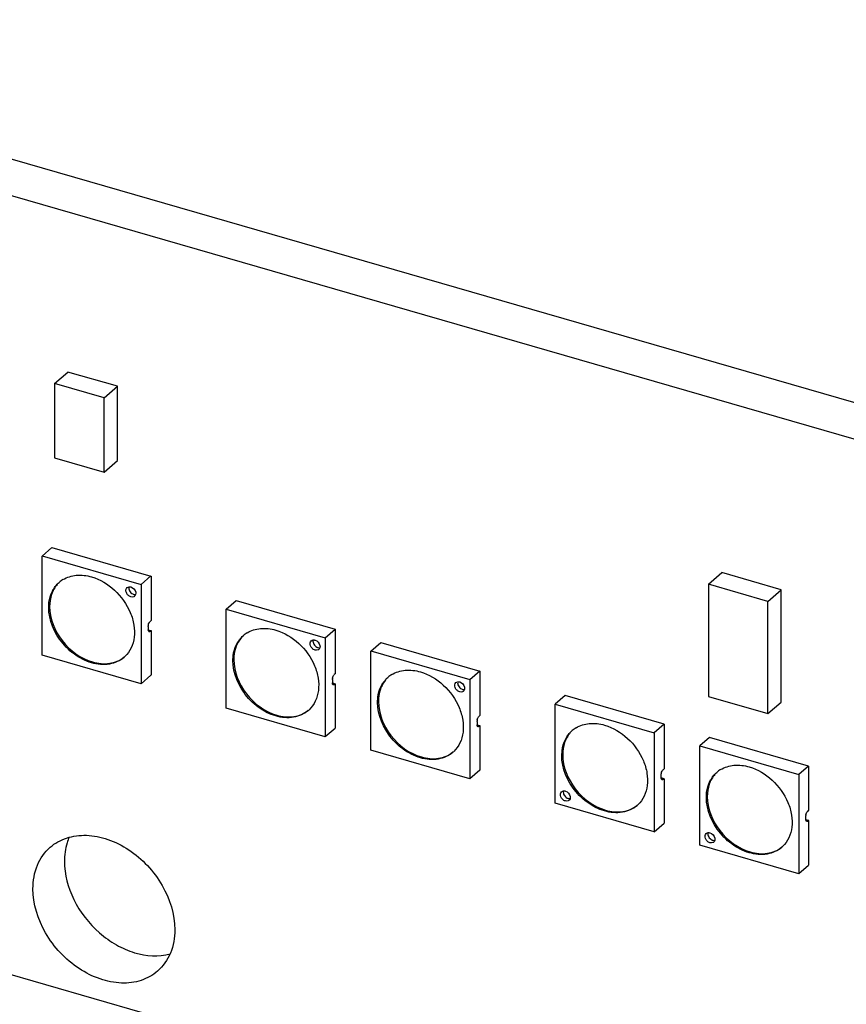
# Model space of a CAD drawing. Header units: millimetres. Extents: x 0 to 210, y 0 to 297.
# Tile 36 of 58: x 86.38 to 93.61, y 240.47 to 249.07. Entities that reach past the tile are written whole.
import ezdxf

# ---------------------------------------------------------------- set-up
doc = ezdxf.new("R2010")
doc.units = ezdxf.units.MM
doc.header["$LTSCALE"] = 19.36
doc.layers.get('0').update_dxf_attribs({"linetype": 'CONTINUOUS'})

msp = doc.modelspace()

# ---------------------------------------------------------------- linework, layer by layer
at = {"color": 7, "linetype": 'Continuous'}
for p, q in [((104.80864, 242.51219), (69.9659, 252.57042)), ((69.6909, 252.33227), (104.53364, 242.27403)), ((86.67979, 245.89284), (86.79629, 245.99373)), ((87.22929, 245.86873), (86.79629, 245.99373)), ((86.67979, 245.89284), (86.67979, 245.24333)), ((87.11279, 245.76784), (86.67979, 245.89284)), ((87.11279, 245.76784), (87.22929, 245.86873)), ((87.22929, 245.21922), (87.22929, 245.86873)), ((87.11279, 245.11833), (87.11279, 245.76784)), ((86.67979, 245.24333), (87.11279, 245.11833)), ((87.11279, 245.11833), (87.22929, 245.21922)), ((86.57096, 244.38544), (86.65762, 244.46049)), ((86.65762, 244.46049), (87.52364, 244.2105)), ((86.57096, 244.38573), (87.43698, 244.13573)), ((86.57096, 243.51942), (86.57096, 244.38544)), ((87.43698, 244.13573), (87.52364, 244.21079)), ((87.52393, 244.21041), (87.52393, 243.82071)), ((92.39962, 244.13919), (92.51612, 244.24008)), ((93.03573, 244.09008), (92.51612, 244.24008)), ((87.43726, 244.13536), (87.43726, 243.26934)), ((92.39962, 244.13919), (92.39962, 243.1577)), ((92.91923, 243.98919), (92.39962, 244.13919)), ((92.91923, 243.98919), (93.03573, 244.09008)), ((93.03573, 243.10859), (93.03573, 244.09008)), ((88.18215, 243.92033), (88.26881, 243.99538)), ((88.18215, 243.92062), (89.04816, 243.67062)), ((88.18215, 243.05431), (88.18215, 243.92033)), ((88.26881, 243.99538), (89.13483, 243.74539)), ((92.91923, 243.0077), (92.91923, 243.98919)), ((87.49905, 243.74129), (87.52393, 243.7341)), ((87.4991, 243.77033), (87.49944, 243.77643)), ((87.4991, 243.77033), (87.4991, 243.74147)), ((87.49944, 243.73596), (87.4991, 243.74147)), ((87.50648, 243.80069), (87.50911, 243.80547)), ((87.52393, 243.82071), (87.51576, 243.81363)), ((89.04816, 243.67062), (89.13483, 243.74567)), ((89.13512, 243.7453), (89.13512, 243.3556)), ((87.51576, 243.72703), (87.52393, 243.7341)), ((87.52393, 243.7341), (87.52393, 243.3444)), ((89.04845, 243.67025), (89.04845, 242.80423)), ((89.44715, 243.55515), (89.53382, 243.63021)), ((89.53382, 243.63021), (90.39983, 243.38021)), ((87.43698, 243.26914), (86.57096, 243.51913)), ((89.44715, 243.55544), (90.31317, 243.30545)), ((89.44715, 242.68914), (89.44715, 243.55515)), ((87.52364, 243.34419), (87.43698, 243.26914)), ((89.11029, 243.30522), (89.11063, 243.31132)), ((89.11767, 243.33558), (89.1203, 243.34036)), ((89.13512, 243.3556), (89.12695, 243.34852)), ((90.31317, 243.30545), (90.39983, 243.3805)), ((90.40012, 243.38013), (90.40012, 242.99042)), ((89.11023, 243.27618), (89.13512, 243.26899)), ((89.11029, 243.30522), (89.11029, 243.27635)), ((89.11063, 243.27085), (89.11029, 243.27635)), ((89.12695, 243.26192), (89.13512, 243.26899)), ((89.13512, 243.26899), (89.13512, 242.87929)), ((90.31346, 243.30507), (90.31346, 242.43906)), ((91.14501, 243.16539), (91.05834, 243.09033)), ((92.01102, 242.9151), (91.14501, 243.1651)), ((92.39962, 243.1577), (92.91923, 243.0077)), ((89.04816, 242.80403), (88.18215, 243.05402)), ((91.05805, 242.22411), (91.05805, 243.09013)), ((91.05834, 243.09033), (91.92436, 242.84034)), ((92.91923, 243.0077), (93.03573, 243.10859)), ((90.38267, 242.97041), (90.3853, 242.97519)), ((90.40012, 242.99042), (90.39195, 242.98335)), ((89.13483, 242.87908), (89.04816, 242.80403)), ((90.37524, 242.911), (90.40012, 242.90382)), ((90.37529, 242.94005), (90.37563, 242.94615)), ((90.37529, 242.94005), (90.37529, 242.91118)), ((90.37563, 242.90567), (90.37529, 242.91118)), ((90.39195, 242.89675), (90.40012, 242.90382)), ((90.40012, 242.90382), (90.40012, 242.51411)), ((92.01102, 242.9151), (91.92436, 242.84005)), ((92.01102, 242.9151), (92.01102, 242.52539)), ((91.92436, 242.84005), (91.92436, 241.97403)), ((92.41001, 242.80021), (92.32334, 242.72516)), ((93.27602, 242.54993), (92.41001, 242.79992)), ((92.32305, 241.85894), (92.32305, 242.72495)), ((92.32334, 242.72516), (93.18936, 242.47516)), ((90.31317, 242.43885), (89.44715, 242.68885)), ((93.27602, 242.54993), (93.18936, 242.47487)), ((93.27602, 242.54993), (93.27602, 242.16022)), ((90.39983, 242.51391), (90.31317, 242.43885)), ((91.98619, 242.47502), (91.98653, 242.48112)), ((91.98619, 242.44615), (91.98619, 242.47502)), ((91.99357, 242.50538), (91.99624, 242.51022)), ((92.00286, 242.51832), (92.01102, 242.52539)), ((93.18936, 242.47487), (93.18936, 241.60885)), ((92.01131, 242.43871), (91.98614, 242.44598)), ((91.98653, 242.44065), (91.98619, 242.44615)), ((92.01102, 242.43879), (92.00286, 242.43172)), ((92.01102, 242.43879), (92.01102, 242.04908)), ((91.92436, 241.97374), (91.05834, 242.22374)), ((93.25119, 242.10985), (93.25153, 242.11595)), ((93.25119, 242.08098), (93.25119, 242.10985)), ((93.25857, 242.14021), (93.26124, 242.14504)), ((93.26786, 242.15315), (93.27602, 242.16022)), ((91.92436, 241.97403), (92.01102, 242.04908)), ((93.27631, 242.07353), (93.25114, 242.0808)), ((93.25153, 242.07547), (93.25119, 242.08098)), ((93.27602, 242.07362), (93.26786, 242.06654)), ((93.27602, 242.07362), (93.27602, 241.68391)), ((93.18936, 241.60857), (92.32334, 241.85856)), ((93.18936, 241.60885), (93.27602, 241.68391)), ((126.16867, 229.21587), (83.14304, 241.6363))]:
    msp.add_line(p, q, dxfattribs=at)
at = {"color": 9, "linetype": 'Continuous'}
for p, q in [((87.51576, 243.72703), (87.50038, 243.73147)), ((89.12695, 243.26192), (89.11157, 243.26636)), ((90.39195, 242.89675), (90.37657, 242.90119)), ((92.00314, 242.43164), (91.98747, 242.43616)), ((93.26815, 242.06646), (93.25248, 242.07099))]:
    msp.add_line(p, q, dxfattribs=at)
at = {"color": 7, "linetype": 'Continuous'}
for centre, radius, start, end in [((86.88105, 243.96925), 0.24565, 121.233962, 130.875491), ((87.36152, 244.05552), 0.02851, 310.975886, 320.811984), ((87.56849, 243.76895), 0.06945, 168.680896, 173.815263), ((88.49224, 243.50414), 0.24565, 121.233962, 130.875491), ((88.97271, 243.59041), 0.02851, 310.975886, 320.811984), ((87.12767, 243.68459), 0.24436, 310.89329, 313.467554), ((89.17968, 243.30384), 0.06945, 168.680896, 173.815263), ((89.75724, 243.13897), 0.24565, 121.233962, 130.875491), ((90.23771, 243.22523), 0.02851, 310.975886, 320.811984), ((88.73886, 243.21948), 0.24436, 310.89329, 313.467554), ((90.44468, 242.93866), 0.06945, 168.680896, 173.815263), ((91.36843, 242.67386), 0.24565, 121.233962, 130.875491), ((90.00386, 242.8543), 0.24436, 310.89329, 313.467554), ((92.05558, 242.47364), 0.06945, 168.680896, 173.815263), ((92.63343, 242.30868), 0.24565, 121.233962, 130.875491), ((91.16186, 242.27142), 0.02851, 310.975886, 320.811984), ((91.61505, 242.38919), 0.24436, 310.89329, 313.467554), ((93.32058, 242.10846), 0.06945, 168.680896, 173.815263), ((92.42686, 241.90624), 0.02851, 310.975886, 320.811984), ((92.88006, 242.02402), 0.24436, 310.89329, 313.467554)]:
    msp.add_arc(centre, radius, start, end, dxfattribs=at)
for points, knots in [([(86.75367, 244.1793), (86.78849, 244.20041), (86.87372, 244.22628), (86.96083, 244.21516), (87.00397, 244.20271)], [0, 0, 0, 0, 0.4755772, 1, 1, 1, 1]), ([(87.00397, 244.20271), (87.07801, 244.18133), (87.21773, 244.09689), (87.33439, 243.93345), (87.3784, 243.78534), (87.38209, 243.67814), (87.35585, 243.58132), (87.31808, 243.52838), (87.29578, 243.50724)], [0, 0, 0, 0, 0.26249, 0.534669, 0.6640544, 0.7843363, 0.8953268, 1, 1, 1, 1]), ([(86.63129, 243.97905), (86.63547, 244.01322), (86.65389, 244.07909), (86.69576, 244.13376), (86.72029, 244.15499)], [0, 0, 0, 0, 0.5148367, 1, 1, 1, 1]), ([(86.70377, 244.13734), (86.68195, 244.11213), (86.64729, 244.04987), (86.63713, 243.97993), (86.63703, 243.94401)], [0, 0, 0, 0, 0.4814017, 1, 1, 1, 1]), ([(87.34749, 244.02849), (87.33881, 244.03099), (87.32245, 244.04098), (87.3067, 244.0635), (87.30181, 244.08923), (87.30928, 244.10483), (87.31476, 244.10958)], [0, 0, 0, 0, 0.2648693, 0.5389735, 0.7871756, 1, 1, 1, 1]), ([(87.31476, 244.10958), (87.31945, 244.11365), (87.32804, 244.11696), (87.33652, 244.1169), (87.33878, 244.11671)], [0, 0, 0, 0, 0.7324407, 1, 1, 1, 1]), ([(87.38022, 244.03399), (87.37819, 244.03223), (87.36852, 244.026), (87.35581, 244.02608), (87.34749, 244.02849)], [0, 0, 0, 0, 0.2365391, 1, 1, 1, 1]), ([(87.38992, 244.06815), (87.39047, 244.06529), (87.39164, 244.05478), (87.38849, 244.04347), (87.38362, 244.0375)], [0, 0, 0, 0, 0.2739303, 1, 1, 1, 1]), ([(87.00397, 243.45216), (86.94885, 243.46807), (86.84165, 243.52427), (86.68076, 243.68809), (86.61781, 243.86888), (86.63129, 243.97905)], [0, 0, 0, 0, 0.250743, 0.5148794, 1, 1, 1, 1]), ([(86.63703, 243.94401), (86.63674, 243.83829), (86.72394, 243.62466), (86.90824, 243.48941), (87.0123, 243.45938)], [0, 0, 0, 0, 0.4939506, 1, 1, 1, 1]), ([(88.36486, 243.71418), (88.39968, 243.7353), (88.48491, 243.76117), (88.57201, 243.75005), (88.61516, 243.7376)], [0, 0, 0, 0, 0.4755772, 1, 1, 1, 1]), ([(87.50652, 243.72387), (87.5056, 243.72414), (87.50127, 243.72668), (87.49995, 243.73211), (87.49944, 243.73596)], [0, 0, 0, 0, 0.1975831, 1, 1, 1, 1]), ([(87.51576, 243.72703), (87.515, 243.72637), (87.51241, 243.72437), (87.50874, 243.72323), (87.50652, 243.72387)], [0, 0, 0, 0, 0.3032894, 1, 1, 1, 1]), ([(88.24248, 243.51394), (88.24666, 243.54811), (88.26508, 243.61398), (88.30695, 243.66864), (88.33148, 243.68988)], [0, 0, 0, 0, 0.5148367, 1, 1, 1, 1]), ([(88.31496, 243.67223), (88.29313, 243.64702), (88.25848, 243.58475), (88.24832, 243.51482), (88.24822, 243.4789)], [0, 0, 0, 0, 0.4814017, 1, 1, 1, 1]), ([(88.61516, 243.7376), (88.6892, 243.71622), (88.82892, 243.63178), (88.94557, 243.46834), (88.98959, 243.32022), (88.99328, 243.21303), (88.96704, 243.11621), (88.92927, 243.06327), (88.90697, 243.04213)], [0, 0, 0, 0, 0.26249, 0.534669, 0.6640544, 0.7843363, 0.8953268, 1, 1, 1, 1]), ([(88.92595, 243.64447), (88.93064, 243.64854), (88.93923, 243.65185), (88.94771, 243.65179), (88.94997, 243.6516)], [0, 0, 0, 0, 0.7324407, 1, 1, 1, 1]), ([(88.95868, 243.56338), (88.95, 243.56588), (88.93364, 243.57587), (88.91789, 243.59839), (88.913, 243.62412), (88.92046, 243.63971), (88.92595, 243.64447)], [0, 0, 0, 0, 0.2648693, 0.5389735, 0.7871756, 1, 1, 1, 1]), ([(88.99141, 243.56888), (88.98938, 243.56712), (88.97971, 243.56089), (88.967, 243.56097), (88.95868, 243.56338)], [0, 0, 0, 0, 0.2365391, 1, 1, 1, 1]), ([(89.00111, 243.60304), (89.00166, 243.60018), (89.00283, 243.58967), (88.99968, 243.57836), (88.99481, 243.57239)], [0, 0, 0, 0, 0.2739303, 1, 1, 1, 1]), ([(87.28764, 243.49987), (87.25221, 243.46919), (87.15621, 243.42697), (87.05404, 243.4377), (87.00397, 243.45216)], [0, 0, 0, 0, 0.4735206, 1, 1, 1, 1]), ([(87.0123, 243.45938), (87.06055, 243.44545), (87.15867, 243.43456), (87.25204, 243.47205), (87.28753, 243.5001)], [0, 0, 0, 0, 0.5260642, 1, 1, 1, 1]), ([(88.61516, 242.98705), (88.56004, 243.00296), (88.45284, 243.05916), (88.29195, 243.22298), (88.229, 243.40377), (88.24248, 243.51394)], [0, 0, 0, 0, 0.250743, 0.5148794, 1, 1, 1, 1]), ([(88.24822, 243.4789), (88.24793, 243.37318), (88.33513, 243.15955), (88.51943, 243.0243), (88.62349, 242.99426)], [0, 0, 0, 0, 0.4939506, 1, 1, 1, 1]), ([(89.50748, 243.14877), (89.51166, 243.18294), (89.53008, 243.2488), (89.57196, 243.30347), (89.59648, 243.32471)], [0, 0, 0, 0, 0.5148367, 1, 1, 1, 1]), ([(89.62986, 243.34901), (89.66468, 243.37013), (89.74991, 243.39599), (89.83702, 243.38487), (89.88016, 243.37242)], [0, 0, 0, 0, 0.4755772, 1, 1, 1, 1]), ([(89.88016, 243.37242), (89.9542, 243.35105), (90.09392, 243.2666), (90.21058, 243.10317), (90.25459, 242.95505), (90.25829, 242.84785), (90.23205, 242.75103), (90.19427, 242.6981), (90.17197, 242.67696)], [0, 0, 0, 0, 0.26249, 0.534669, 0.6640544, 0.7843363, 0.8953268, 1, 1, 1, 1]), ([(89.11771, 243.25876), (89.11679, 243.25903), (89.11246, 243.26157), (89.11114, 243.267), (89.11063, 243.27085)], [0, 0, 0, 0, 0.1975831, 1, 1, 1, 1]), ([(89.12695, 243.26192), (89.12619, 243.26126), (89.1236, 243.25926), (89.11993, 243.25812), (89.11771, 243.25876)], [0, 0, 0, 0, 0.3032894, 1, 1, 1, 1]), ([(89.57996, 243.30706), (89.55814, 243.28184), (89.52348, 243.21958), (89.51332, 243.14965), (89.51322, 243.11372)], [0, 0, 0, 0, 0.4814017, 1, 1, 1, 1]), ([(90.22368, 243.1982), (90.215, 243.20071), (90.19864, 243.21069), (90.18289, 243.23322), (90.178, 243.25894), (90.18547, 243.27454), (90.19095, 243.2793)], [0, 0, 0, 0, 0.2648693, 0.5389735, 0.7871756, 1, 1, 1, 1]), ([(90.19095, 243.2793), (90.19564, 243.28336), (90.20423, 243.28667), (90.21271, 243.28661), (90.21497, 243.28642)], [0, 0, 0, 0, 0.7324407, 1, 1, 1, 1]), ([(90.26611, 243.23786), (90.26666, 243.23501), (90.26784, 243.22449), (90.26468, 243.21319), (90.25981, 243.20722)], [0, 0, 0, 0, 0.2739303, 1, 1, 1, 1]), ([(89.88016, 242.62187), (89.82504, 242.63778), (89.71785, 242.69398), (89.55695, 242.85781), (89.494, 243.0386), (89.50748, 243.14877)], [0, 0, 0, 0, 0.250743, 0.5148794, 1, 1, 1, 1]), ([(90.25641, 243.20371), (90.25438, 243.20195), (90.24471, 243.19571), (90.232, 243.1958), (90.22368, 243.1982)], [0, 0, 0, 0, 0.2365391, 1, 1, 1, 1]), ([(89.51322, 243.11372), (89.51293, 243.008), (89.60013, 242.79437), (89.78443, 242.65913), (89.88849, 242.62909)], [0, 0, 0, 0, 0.4939506, 1, 1, 1, 1]), ([(88.89883, 243.03476), (88.8634, 243.00408), (88.7674, 242.96186), (88.66522, 242.97259), (88.61516, 242.98705)], [0, 0, 0, 0, 0.4735206, 1, 1, 1, 1]), ([(88.62349, 242.99426), (88.67174, 242.98034), (88.76986, 242.96945), (88.86323, 243.00694), (88.89872, 243.03499)], [0, 0, 0, 0, 0.5260642, 1, 1, 1, 1]), ([(90.38271, 242.89359), (90.38179, 242.89386), (90.37746, 242.89639), (90.37614, 242.90183), (90.37563, 242.90567)], [0, 0, 0, 0, 0.1975831, 1, 1, 1, 1]), ([(90.39195, 242.89675), (90.39119, 242.89609), (90.3886, 242.89409), (90.38493, 242.89295), (90.38271, 242.89359)], [0, 0, 0, 0, 0.3032894, 1, 1, 1, 1]), ([(91.24105, 242.8839), (91.27587, 242.90502), (91.3611, 242.93088), (91.44821, 242.91976), (91.49135, 242.90731)], [0, 0, 0, 0, 0.4755772, 1, 1, 1, 1]), ([(91.49135, 242.90731), (91.56539, 242.88594), (91.70511, 242.80149), (91.82177, 242.63806), (91.86578, 242.48994), (91.86948, 242.38274), (91.84324, 242.28592), (91.80546, 242.23299), (91.78316, 242.21185)], [0, 0, 0, 0, 0.26249, 0.534669, 0.6640544, 0.7843363, 0.8953268, 1, 1, 1, 1]), ([(91.11867, 242.68366), (91.12285, 242.71783), (91.14127, 242.78369), (91.18315, 242.83836), (91.20767, 242.8596)], [0, 0, 0, 0, 0.5148367, 1, 1, 1, 1]), ([(91.19115, 242.84195), (91.16933, 242.81673), (91.13467, 242.75447), (91.12451, 242.68454), (91.12441, 242.64861)], [0, 0, 0, 0, 0.4814017, 1, 1, 1, 1]), ([(90.16384, 242.66958), (90.1284, 242.6389), (90.03241, 242.59668), (89.93023, 242.60742), (89.88016, 242.62187)], [0, 0, 0, 0, 0.4735206, 1, 1, 1, 1]), ([(89.88849, 242.62909), (89.93674, 242.61516), (90.03486, 242.60428), (90.12823, 242.64176), (90.16372, 242.66981)], [0, 0, 0, 0, 0.5260642, 1, 1, 1, 1]), ([(91.49135, 242.15676), (91.43623, 242.17267), (91.32903, 242.22887), (91.16814, 242.3927), (91.10519, 242.57349), (91.11867, 242.68366)], [0, 0, 0, 0, 0.250743, 0.5148794, 1, 1, 1, 1]), ([(91.12441, 242.64861), (91.12412, 242.54289), (91.21132, 242.32926), (91.39562, 242.19402), (91.49968, 242.16398)], [0, 0, 0, 0, 0.4939506, 1, 1, 1, 1]), ([(92.50605, 242.51872), (92.54087, 242.53984), (92.6261, 242.56571), (92.71321, 242.55459), (92.75635, 242.54214)], [0, 0, 0, 0, 0.4755772, 1, 1, 1, 1]), ([(92.75635, 242.54214), (92.83039, 242.52076), (92.97011, 242.43632), (93.08677, 242.27288), (93.13078, 242.12477), (93.13448, 242.01757), (93.10824, 241.92075), (93.07047, 241.86781), (93.04816, 241.84667)], [0, 0, 0, 0, 0.26249, 0.534669, 0.6640544, 0.7843363, 0.8953268, 1, 1, 1, 1]), ([(92.38367, 242.31848), (92.38785, 242.35265), (92.40627, 242.41852), (92.44815, 242.47319), (92.47267, 242.49442)], [0, 0, 0, 0, 0.5148367, 1, 1, 1, 1]), ([(92.45615, 242.47677), (92.43433, 242.45156), (92.39967, 242.3893), (92.38951, 242.31936), (92.38942, 242.28344)], [0, 0, 0, 0, 0.4814017, 1, 1, 1, 1]), ([(91.99361, 242.42856), (91.99269, 242.42883), (91.98836, 242.43136), (91.98704, 242.4368), (91.98653, 242.44065)], [0, 0, 0, 0, 0.1975831, 1, 1, 1, 1]), ([(92.00286, 242.43172), (92.00209, 242.43106), (91.9995, 242.42906), (91.99584, 242.42792), (91.99361, 242.42856)], [0, 0, 0, 0, 0.3032894, 1, 1, 1, 1]), ([(91.14783, 242.24438), (91.13915, 242.24689), (91.12279, 242.25687), (91.10704, 242.2794), (91.10215, 242.30512), (91.10962, 242.32072), (91.1151, 242.32548)], [0, 0, 0, 0, 0.2648693, 0.5389735, 0.7871756, 1, 1, 1, 1]), ([(91.1151, 242.32548), (91.11979, 242.32955), (91.12838, 242.33286), (91.13686, 242.33279), (91.13912, 242.33261)], [0, 0, 0, 0, 0.7324407, 1, 1, 1, 1]), ([(91.19026, 242.28404), (91.19081, 242.28119), (91.19198, 242.27067), (91.18883, 242.25937), (91.18396, 242.2534)], [0, 0, 0, 0, 0.2739303, 1, 1, 1, 1]), ([(92.75635, 241.79159), (92.70123, 241.8075), (92.59404, 241.8637), (92.43314, 242.02752), (92.37019, 242.20831), (92.38367, 242.31848)], [0, 0, 0, 0, 0.250743, 0.5148794, 1, 1, 1, 1]), ([(92.38942, 242.28344), (92.38913, 242.17772), (92.47632, 241.96409), (92.66062, 241.82884), (92.76468, 241.7988)], [0, 0, 0, 0, 0.4939506, 1, 1, 1, 1]), ([(91.18056, 242.24989), (91.17853, 242.24813), (91.16886, 242.24189), (91.15615, 242.24198), (91.14783, 242.24438)], [0, 0, 0, 0, 0.2365391, 1, 1, 1, 1]), ([(91.77503, 242.20447), (91.73959, 242.17379), (91.6436, 242.13157), (91.54142, 242.14231), (91.49135, 242.15676)], [0, 0, 0, 0, 0.4735206, 1, 1, 1, 1]), ([(91.49968, 242.16398), (91.54793, 242.15005), (91.64605, 242.13917), (91.73942, 242.17665), (91.77491, 242.2047)], [0, 0, 0, 0, 0.5260642, 1, 1, 1, 1]), ([(93.25861, 242.06339), (93.2577, 242.06365), (93.25337, 242.06619), (93.25204, 242.07163), (93.25153, 242.07547)], [0, 0, 0, 0, 0.1975831, 1, 1, 1, 1]), ([(93.26786, 242.06654), (93.2671, 242.06588), (93.2645, 242.06388), (93.26084, 242.06275), (93.25861, 242.06339)], [0, 0, 0, 0, 0.3032894, 1, 1, 1, 1]), ([(86.64261, 241.84008), (86.68392, 241.87585), (86.78567, 241.93222), (86.96399, 241.95365), (87.15274, 241.91529), (87.39973, 241.78988), (87.64383, 241.53015), (87.73241, 241.25304), (87.73241, 241.11917)], [0, 0, 0, 0, 0.1048771, 0.2163773, 0.3379736, 0.4691956, 0.7430601, 1, 1, 1, 1]), ([(92.41283, 241.87921), (92.40415, 241.88171), (92.38779, 241.8917), (92.37204, 241.91422), (92.36716, 241.93995), (92.37462, 241.95555), (92.3801, 241.9603)], [0, 0, 0, 0, 0.2648693, 0.5389735, 0.7871756, 1, 1, 1, 1]), ([(92.3801, 241.9603), (92.38479, 241.96437), (92.39338, 241.96768), (92.40186, 241.96762), (92.40412, 241.96743)], [0, 0, 0, 0, 0.7324407, 1, 1, 1, 1]), ([(86.80829, 241.92764), (86.80135, 241.91168), (86.77635, 241.84387), (86.76662, 241.77084), (86.76662, 241.71609)], [0, 0, 0, 0, 0.2412188, 1, 1, 1, 1]), ([(92.44556, 241.88471), (92.44353, 241.88296), (92.43387, 241.87672), (92.42115, 241.8768), (92.41283, 241.87921)], [0, 0, 0, 0, 0.2365391, 1, 1, 1, 1]), ([(92.45526, 241.91887), (92.45581, 241.91602), (92.45699, 241.9055), (92.45383, 241.89419), (92.44896, 241.88822)], [0, 0, 0, 0, 0.2739303, 1, 1, 1, 1]), ([(86.49112, 241.4775), (86.49112, 241.54724), (86.51376, 241.68345), (86.59395, 241.79794), (86.64261, 241.84008)], [0, 0, 0, 0, 0.5200162, 1, 1, 1, 1]), ([(93.04003, 241.8393), (93.0046, 241.80862), (92.9086, 241.7664), (92.80642, 241.77713), (92.75635, 241.79159)], [0, 0, 0, 0, 0.4735206, 1, 1, 1, 1]), ([(92.76468, 241.7988), (92.81293, 241.78488), (92.91105, 241.77399), (93.00442, 241.81148), (93.03992, 241.83953)], [0, 0, 0, 0, 0.5260642, 1, 1, 1, 1]), ([(86.76662, 241.71609), (86.76662, 241.60205), (86.83161, 241.36456), (87.01859, 241.12422), (87.21604, 240.98275), (87.41931, 240.89299), (87.59047, 240.88084), (87.69006, 240.90774)], [0, 0, 0, 0, 0.2488037, 0.5164797, 0.6487963, 0.7749516, 1, 1, 1, 1]), ([(87.58093, 240.75659), (87.53962, 240.72082), (87.43787, 240.66445), (87.25955, 240.64302), (87.0708, 240.68138), (86.82381, 240.80679), (86.57971, 241.06652), (86.49112, 241.34363), (86.49112, 241.4775)], [0, 0, 0, 0, 0.1048771, 0.2163773, 0.3379736, 0.4691956, 0.7430601, 1, 1, 1, 1]), ([(87.73241, 241.11917), (87.73241, 241.04943), (87.70978, 240.91322), (87.62959, 240.79873), (87.58093, 240.75659)], [0, 0, 0, 0, 0.5200162, 1, 1, 1, 1])]:
    msp.add_open_spline(points, degree=3, knots=knots, dxfattribs=at)
for points in [[(87.33065, 244.11666), (87.32887, 244.1105), (87.32882, 244.10374), (87.32999, 244.09744)], [(87.32999, 244.09744), (87.33111, 244.09136), (87.33335, 244.08542), (87.33635, 244.08001)], [(87.33878, 244.11671), (87.34172, 244.11647), (87.34465, 244.11591), (87.34749, 244.11509)], [(87.34749, 244.11509), (87.36775, 244.10924), (87.38595, 244.08886), (87.38992, 244.06815)], [(87.33635, 244.08001), (87.34251, 244.0689), (87.35239, 244.05917), (87.36378, 244.05354)], [(87.36378, 244.05354), (87.36657, 244.05216), (87.36949, 244.051), (87.37249, 244.05014)], [(87.37249, 244.05014), (87.37784, 244.04859), (87.3836, 244.04796), (87.38913, 244.04866)], [(87.50039, 243.78258), (87.50163, 243.78883), (87.50366, 243.79498), (87.50648, 243.80069)], [(87.50911, 243.80547), (87.51096, 243.80846), (87.51311, 243.81134), (87.51576, 243.81363)], [(88.94184, 243.65155), (88.94006, 243.64539), (88.94001, 243.63863), (88.94118, 243.63233)], [(88.94118, 243.63233), (88.9423, 243.62625), (88.94454, 243.62031), (88.94754, 243.6149)], [(88.94754, 243.6149), (88.9537, 243.60379), (88.96358, 243.59406), (88.97497, 243.58843)], [(88.94997, 243.6516), (88.95291, 243.65135), (88.95584, 243.6508), (88.95868, 243.64998)], [(88.95868, 243.64998), (88.97894, 243.64413), (88.99714, 243.62375), (89.00111, 243.60304)], [(88.97497, 243.58843), (88.97776, 243.58705), (88.98068, 243.58589), (88.98368, 243.58503)], [(88.98368, 243.58503), (88.98903, 243.58348), (88.99479, 243.58285), (89.00032, 243.58355)], [(89.11158, 243.31747), (89.11282, 243.32372), (89.11485, 243.32987), (89.11767, 243.33558)], [(89.1203, 243.34036), (89.12214, 243.34335), (89.1243, 243.34623), (89.12695, 243.34852)], [(90.20684, 243.28637), (90.20506, 243.28021), (90.20502, 243.27346), (90.20618, 243.26715)], [(90.20618, 243.26715), (90.2073, 243.26107), (90.20955, 243.25514), (90.21254, 243.24973)], [(90.21254, 243.24973), (90.21871, 243.23862), (90.22858, 243.22889), (90.23997, 243.22326)], [(90.21497, 243.28642), (90.21791, 243.28618), (90.22084, 243.28562), (90.22368, 243.2848)], [(90.22368, 243.2848), (90.24394, 243.27895), (90.26214, 243.25858), (90.26611, 243.23786)], [(90.23997, 243.22326), (90.24276, 243.22188), (90.24568, 243.22072), (90.24868, 243.21985)], [(90.24868, 243.21985), (90.25403, 243.21831), (90.25979, 243.21767), (90.26532, 243.21837)], [(90.37658, 242.9523), (90.37782, 242.95854), (90.37985, 242.9647), (90.38267, 242.97041)], [(90.3853, 242.97519), (90.38715, 242.97817), (90.3893, 242.98105), (90.39195, 242.98335)], [(91.98748, 242.48727), (91.98872, 242.49352), (91.99075, 242.49967), (91.99357, 242.50538)], [(91.99624, 242.51022), (91.99807, 242.51318), (92.00022, 242.51604), (92.00286, 242.51832)], [(91.13099, 242.33255), (91.12921, 242.32639), (91.12917, 242.31964), (91.13033, 242.31333)], [(91.13033, 242.31333), (91.13145, 242.30725), (91.1337, 242.30132), (91.13669, 242.29591)], [(91.13669, 242.29591), (91.14286, 242.2848), (91.15273, 242.27507), (91.16412, 242.26944)], [(91.13912, 242.33261), (91.14206, 242.33236), (91.14499, 242.3318), (91.14783, 242.33098)], [(91.14783, 242.33098), (91.16809, 242.32513), (91.18629, 242.30476), (91.19026, 242.28404)], [(91.16412, 242.26944), (91.16691, 242.26806), (91.16983, 242.2669), (91.17283, 242.26603)], [(91.17283, 242.26603), (91.17818, 242.26449), (91.18394, 242.26385), (91.18947, 242.26455)], [(93.25248, 242.12209), (93.25373, 242.12834), (93.25576, 242.13449), (93.25857, 242.14021)], [(93.26124, 242.14504), (93.26308, 242.14801), (93.26522, 242.15086), (93.26786, 242.15315)], [(92.39599, 241.96738), (92.39422, 241.96122), (92.39417, 241.95446), (92.39533, 241.94816)], [(92.39533, 241.94816), (92.39645, 241.94208), (92.3987, 241.93614), (92.4017, 241.93074)], [(92.4017, 241.93074), (92.40786, 241.91962), (92.41773, 241.90989), (92.42912, 241.90426)], [(92.40412, 241.96743), (92.40706, 241.96719), (92.40999, 241.96663), (92.41283, 241.96581)], [(92.41283, 241.96581), (92.43309, 241.95996), (92.45129, 241.93958), (92.45526, 241.91887)], [(92.42912, 241.90426), (92.43191, 241.90288), (92.43483, 241.90172), (92.43783, 241.90086)], [(92.43783, 241.90086), (92.44318, 241.89931), (92.44895, 241.89868), (92.45447, 241.89938)]]:
    msp.add_open_spline(points, degree=3, dxfattribs=at)

doc.saveas('drawing.dxf')
